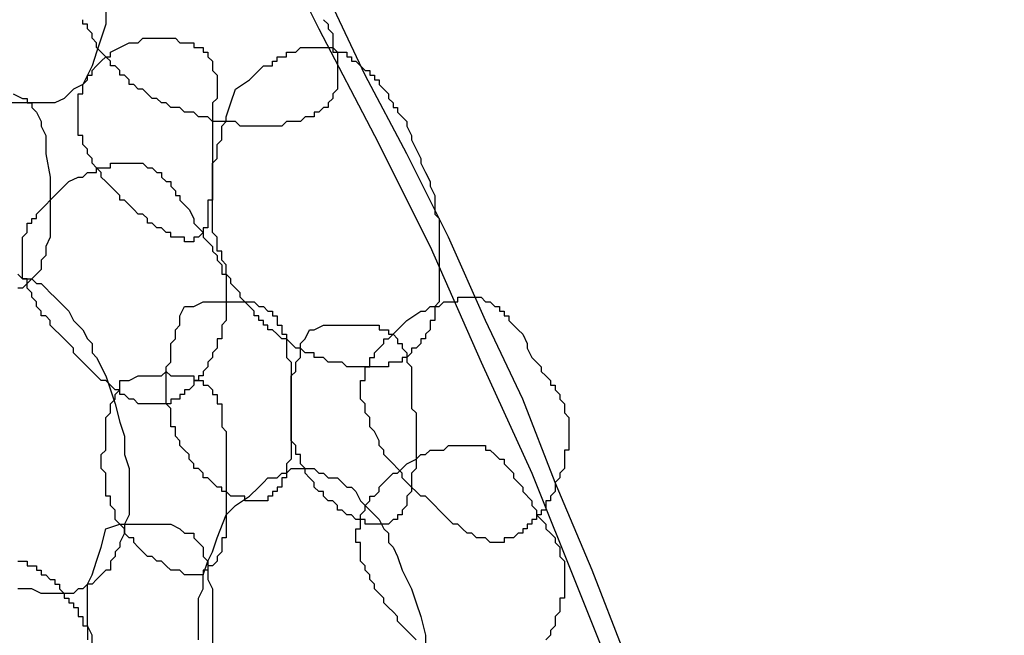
# Model space of a CAD drawing. Header units: millimetres. Extents: x 14 to 424, y 0 to 287.
# Tile 99 of 104: x 375 to 383, y 164 to 170. Entities that reach past the tile are written whole.
import ezdxf

# ---------------------------------------------------------------- set-up
doc = ezdxf.new("R2010")
doc.units = ezdxf.units.MM
doc.layers.add('PDF _0', color=7, linetype='Continuous')

msp = doc.modelspace()

# ---------------------------------------------------------------- linework, layer by layer
at = {"layer": 'PDF _0', "lineweight": 25}
for points in [[(376.7517, 170.6578), (377.2502, 169.6608), (377.7487, 168.7053), (378.2472, 167.7083), (378.7042, 166.6697), (379.1611, 165.6727), (379.5766, 164.6341), (379.992, 163.5955), (380.3659, 162.557), (380.7398, 161.5184), (381.1136, 160.4383), (381.446, 159.3582), (381.7368, 158.2781), (382.0276, 157.2395), (382.3184, 156.1178), (382.5676, 155.0377), (382.8169, 153.9576), (383.0246, 152.8775), (383.2323, 151.7974), (383.3985, 150.6757)], [(382.2768, 157.0733), (382.0691, 157.8626), (381.8614, 158.652), (381.6122, 159.4413), (381.3629, 160.2306), (381.1136, 160.9784), (380.8644, 161.7677), (380.5736, 162.5154), (380.2828, 163.3047), (379.992, 164.0525), (379.7012, 164.8003), (379.3688, 165.5896), (379.0781, 166.3374), (378.7457, 167.0436), (378.4134, 167.7914), (378.0395, 168.5391), (377.6656, 169.2454), (377.3333, 169.9516)], [(375.3392, 169.827), (375.3392, 169.7023), (375.2977, 169.5777), (375.2561, 169.4531), (375.2146, 169.3285), (375.173, 169.2454), (375.1315, 169.1623), (375.0484, 169.1207), (374.9653, 169.0377), (374.8822, 168.9961), (374.7576, 168.9961), (374.6745, 168.9961), (374.5499, 168.9961), (374.4253, 168.9961), (374.3006, 169.0377), (374.176, 169.0792), (374.0514, 169.1623), (373.9683, 169.2038), (373.8437, 169.2869), (373.7606, 169.37), (373.6775, 169.4531), (373.5944, 169.5777), (373.5113, 169.6608), (373.4698, 169.7439)], [(377.2917, 169.7439), (377.3333, 169.7023), (377.3333, 169.6608), (377.3748, 169.6193), (377.3748, 169.5777), (377.3748, 169.5362), (377.3748, 169.4946), (377.4163, 169.4531), (377.4163, 169.4115), (377.4163, 169.37), (377.4163, 169.3285), (377.4163, 169.2869), (377.4163, 169.2454), (377.4163, 169.2038), (377.4163, 169.1623), (377.4163, 169.1207), (377.3748, 169.0792), (377.3748, 169.0377), (377.3333, 168.9961), (377.3333, 168.9546), (377.2917, 168.9546), (377.2502, 168.913), (377.2086, 168.913), (377.2086, 168.8715), (377.1671, 168.8715), (377.1255, 168.8715), (377.084, 168.8299), (377.0425, 168.8299), (377.0009, 168.8299), (376.9594, 168.8299), (376.9178, 168.7884), (376.8763, 168.7884), (376.8347, 168.7884), (376.7932, 168.7884), (376.7517, 168.7884), (376.7101, 168.7884), (376.6686, 168.7884), (376.627, 168.7884), (376.5855, 168.7884), (376.5439, 168.7884), (376.5024, 168.8299), (376.4609, 168.8299), (376.4193, 168.8299), (376.3778, 168.8299), (376.3362, 168.8299), (376.2947, 168.8299), (376.2531, 168.8715), (376.2116, 168.8715), (376.1701, 168.8715), (376.1285, 168.913), (376.087, 168.913), (376.0454, 168.913), (376.0039, 168.9546), (375.9623, 168.9546), (375.9208, 168.9546), (375.8793, 168.9961), (375.8377, 168.9961), (375.7962, 169.0377), (375.7546, 169.0377), (375.7131, 169.0792), (375.6715, 169.1207), (375.63, 169.1207), (375.5885, 169.1623), (375.5469, 169.1623), (375.5469, 169.2038), (375.5054, 169.2454), (375.4638, 169.2454), (375.4638, 169.2869), (375.4223, 169.3285), (375.3807, 169.3285), (375.3807, 169.37), (375.3392, 169.4115), (375.2977, 169.4531), (375.2561, 169.4946), (375.2561, 169.5362), (375.2146, 169.5777), (375.2146, 169.6193), (375.173, 169.6608), (375.173, 169.7023), (375.1315, 169.7023), (375.1315, 169.7439)], [(374.5083, 169.0792), (374.5914, 169.0377), (374.633, 169.0377), (374.633, 168.9961), (374.6745, 168.9961), (374.6745, 168.9546), (374.7161, 168.913), (374.7576, 168.8299), (374.7576, 168.7884), (374.7991, 168.7053), (374.7991, 168.6222), (374.7991, 168.5391), (374.8407, 168.3314), (374.8407, 168.1653), (374.8407, 167.9575), (374.8407, 167.8745), (374.8407, 167.7914), (374.7991, 167.7083), (374.7991, 167.6252), (374.7576, 167.5837), (374.7576, 167.5006), (374.7161, 167.459), (374.6745, 167.4175), (374.633, 167.3759), (374.5914, 167.3344), (374.5499, 167.3344)], [(374.5499, 167.459), (374.5914, 167.4175), (374.6745, 167.4175), (374.7161, 167.3759), (374.7576, 167.3759), (374.7991, 167.3344), (374.8407, 167.2929), (374.8822, 167.2513), (374.9238, 167.2098), (374.9653, 167.1682), (375.0069, 167.1267), (375.0484, 167.0436), (375.0899, 167.0021), (375.1315, 166.9605), (375.173, 166.8774), (375.2146, 166.8359), (375.2146, 166.7528), (375.2561, 166.7113), (375.3392, 166.5451), (375.3807, 166.4205), (375.4223, 166.2958), (375.4638, 166.1297), (375.5054, 166.005), (375.5054, 165.8389), (375.5469, 165.7142), (375.5469, 165.6311), (375.5469, 165.5481), (375.5469, 165.5065), (375.5469, 165.4234), (375.5469, 165.3403), (375.5469, 165.2988), (375.5054, 165.2157), (375.5054, 165.1742), (375.5054, 165.1326), (375.4638, 165.0495), (375.4638, 165.008), (375.4223, 164.9665), (375.4223, 164.9249), (375.3807, 164.8834), (375.3807, 164.8003), (375.3392, 164.8003), (375.2977, 164.7587), (375.2561, 164.7172), (375.2146, 164.6757), (375.173, 164.6757), (375.1315, 164.6341), (375.0899, 164.6341), (375.0484, 164.5926), (374.9653, 164.5926), (374.9238, 164.5926), (374.8822, 164.5926), (374.7991, 164.5926), (374.7576, 164.5926), (374.6745, 164.6341), (374.633, 164.6341), (374.5499, 164.6341)], [(378.1226, 164.1771), (378.081, 164.2187), (378.0395, 164.2602), (377.9979, 164.3018), (377.9564, 164.3433), (377.9564, 164.3849), (377.9149, 164.4264), (377.8733, 164.4679), (377.8318, 164.5095), (377.8318, 164.551), (377.7902, 164.5926), (377.7487, 164.6341), (377.7487, 164.6757), (377.7071, 164.7172), (377.7071, 164.7587), (377.6656, 164.8003), (377.6656, 164.8418), (377.6241, 164.8834), (377.6241, 164.9249), (377.6241, 164.9665), (377.6241, 165.008), (377.6241, 165.0495), (377.5825, 165.0495), (377.5825, 165.0911), (377.5825, 165.1326), (377.5825, 165.1742), (377.6241, 165.1742), (377.6241, 165.2157), (377.6241, 165.2573), (377.6241, 165.2988), (377.6656, 165.3403), (377.6656, 165.3819), (377.7071, 165.4234), (377.7071, 165.465), (377.7487, 165.465), (377.7902, 165.5065), (377.7902, 165.5481), (377.8318, 165.5896), (377.8733, 165.6311), (377.9149, 165.6727), (377.9564, 165.6727), (378.0395, 165.7558), (378.1226, 165.7973), (378.1641, 165.8389), (378.2057, 165.8389), (378.2472, 165.8804), (378.2887, 165.8804), (378.3718, 165.8804), (378.4134, 165.9219), (378.4549, 165.9219), (378.4965, 165.9219), (378.538, 165.9219), (378.5795, 165.9219), (378.6211, 165.9219), (378.6626, 165.9219), (378.7042, 165.9219), (378.7457, 165.9219), (378.7457, 165.8804), (378.7873, 165.8804), (378.8288, 165.8389), (378.8703, 165.7973), (378.9119, 165.7973), (378.9119, 165.7558), (378.9534, 165.7142), (378.995, 165.6727), (378.995, 165.6311), (379.0365, 165.5896), (379.0781, 165.5481), (379.0781, 165.5065), (379.1611, 165.4234), (379.1611, 165.3819), (379.2027, 165.3403), (379.2027, 165.2988), (379.2442, 165.2573), (379.2858, 165.2157), (379.2858, 165.1742), (379.3273, 165.1326), (379.3688, 165.0911), (379.3688, 165.0495), (379.4104, 165.008), (379.4104, 164.9665), (379.4104, 164.9249), (379.4519, 164.8834), (379.4519, 164.8418), (379.4519, 164.8003), (379.4519, 164.7587), (379.4519, 164.7172), (379.4519, 164.6757), (379.4519, 164.6341), (379.4519, 164.5926), (379.4519, 164.551), (379.4104, 164.551), (379.4104, 164.4679), (379.4104, 164.4264), (379.3688, 164.3849), (379.3688, 164.3018), (379.3273, 164.2602), (379.3273, 164.2187), (379.2858, 164.1771)], [(376.1701, 164.1771), (376.1701, 164.2602), (376.1701, 164.3018), (376.1701, 164.3433), (376.1701, 164.4264), (376.1701, 164.551), (376.2116, 164.6341), (376.2116, 164.7587), (376.2531, 164.8834), (376.2947, 164.9665), (376.3362, 165.0911), (376.4193, 165.2988), (376.5024, 165.3819), (376.627, 165.465), (376.7101, 165.5481), (376.7517, 165.5896), (376.7932, 165.6311), (376.8763, 165.6311), (376.9178, 165.6727), (376.9594, 165.6727), (377.0009, 165.7142), (377.0425, 165.7142), (377.1255, 165.7142), (377.1671, 165.7142), (377.2086, 165.7142), (377.2502, 165.6727), (377.2917, 165.6727), (377.3333, 165.6311), (377.4163, 165.6311), (377.4579, 165.5896), (377.4994, 165.5481), (377.541, 165.5481), (377.5825, 165.5065), (377.6241, 165.4234), (377.6656, 165.3819), (377.7071, 165.3403), (377.7487, 165.2988), (377.7902, 165.2573), (377.8318, 165.1742), (377.8733, 165.1326), (377.8733, 165.0495), (377.9149, 165.008), (377.9564, 164.9249), (377.9979, 164.8003), (378.081, 164.6341), (378.1226, 164.5095), (378.1641, 164.3849), (378.2057, 164.2187), (378.2057, 164.0941)], [(375.2146, 164.1356), (375.2146, 164.2187), (375.173, 164.3018), (375.173, 164.3849), (375.173, 164.4264), (375.173, 164.5095), (375.173, 164.5926), (375.173, 164.6757), (375.2146, 164.7587), (375.2561, 164.8834), (375.2977, 165.008), (375.3392, 165.1742), (375.4638, 165.2157), (375.63, 165.2157), (375.7131, 165.2157), (375.7546, 165.2157), (375.8377, 165.2157), (375.9208, 165.2157), (376.0039, 165.1742), (376.0454, 165.1326), (376.087, 165.1326), (376.1285, 165.1326), (376.1285, 165.0911), (376.1701, 165.0495), (376.2116, 165.008), (376.2116, 164.9249), (376.2531, 164.8834), (376.2531, 164.8003), (376.2531, 164.7172), (376.2947, 164.6341), (376.2947, 164.4264), (376.2947, 164.2602), (376.2947, 164.0525)], [(374.5499, 164.8834), (374.5914, 164.8834), (374.633, 164.8834), (374.633, 164.8418), (374.6745, 164.8418), (374.7161, 164.8418), (374.7161, 164.8003), (374.7576, 164.8003), (374.7576, 164.7587), (374.7991, 164.7587), (374.8407, 164.7172), (374.8822, 164.7172), (374.8822, 164.6757), (374.9238, 164.6757), (374.9238, 164.6341), (374.9653, 164.5926), (374.9653, 164.551), (375.0069, 164.551), (375.0069, 164.5095), (375.0484, 164.5095), (375.0484, 164.4679), (375.0899, 164.4679), (375.0899, 164.4264), (375.0899, 164.3849), (375.1315, 164.3849), (375.1315, 164.3433), (375.1315, 164.3018), (375.173, 164.3018), (375.173, 164.2602), (375.173, 164.2187), (375.173, 164.1771)]]:
    msp.add_lwpolyline(points, dxfattribs=at)
for points in [[(375.4638, 169.4946), (375.5469, 169.5362), (375.5885, 169.5362), (375.63, 169.5362), (375.6715, 169.5777), (375.7131, 169.5777), (375.7546, 169.5777), (375.7962, 169.5777), (375.8377, 169.5777), (375.8793, 169.5777), (375.9208, 169.5777), (375.9623, 169.5777), (376.0039, 169.5362), (376.0454, 169.5362), (376.087, 169.5362), (376.1285, 169.5362), (376.1285, 169.4946), (376.1701, 169.4946), (376.2116, 169.4946), (376.2116, 169.4531), (376.2531, 169.4531), (376.2531, 169.4115), (376.2947, 169.37), (376.2947, 169.3285), (376.2947, 169.2869), (376.3362, 169.2454), (376.3362, 169.2038), (376.3362, 169.1623), (376.3362, 169.1207), (376.3362, 169.0792), (376.3362, 169.0377), (376.2947, 168.9961), (376.2947, 168.9546), (376.2947, 168.913), (376.2947, 168.8299), (376.2947, 168.7884), (376.2947, 168.7469), (376.2947, 168.7053), (376.2947, 168.6638), (376.2947, 168.6222), (376.2947, 168.5391), (376.2947, 168.4561), (376.2947, 168.4145), (376.2947, 168.373), (376.2947, 168.3314), (376.2947, 168.2483), (376.2947, 168.2068), (376.2947, 168.1653), (376.2947, 168.1237), (376.2531, 168.1237), (376.2531, 168.0822), (376.2531, 168.0406), (376.2531, 167.9991), (376.2531, 167.9575), (376.2531, 167.916), (376.2531, 167.8745), (376.2116, 167.8745), (376.2116, 167.8329), (376.1701, 167.7914), (376.1285, 167.7914), (376.1285, 167.7498), (376.087, 167.7498), (376.0454, 167.7498), (376.0454, 167.7914), (376.0039, 167.7914), (375.9623, 167.7914), (375.9208, 167.7914), (375.9208, 167.8329), (375.8793, 167.8329), (375.8377, 167.8745), (375.7962, 167.8745), (375.7546, 167.916), (375.7131, 167.916), (375.7131, 167.9575), (375.6715, 167.9991), (375.63, 167.9991), (375.5885, 168.0406), (375.5469, 168.0822), (375.5054, 168.1237), (375.4638, 168.1237), (375.4638, 168.1653), (375.4223, 168.2068), (375.3807, 168.2483), (375.3392, 168.2899), (375.2977, 168.3314), (375.2977, 168.373), (375.2561, 168.4145), (375.2146, 168.4561), (375.2146, 168.4976), (375.173, 168.5391), (375.173, 168.5807), (375.1315, 168.6222), (375.1315, 168.6638), (375.1315, 168.7053), (375.0899, 168.7053), (375.0899, 168.7469), (375.0899, 168.7884), (375.0899, 168.8299), (375.0899, 168.8715), (375.0899, 168.913), (375.0899, 168.9546), (375.0899, 168.9961), (375.0899, 169.0377), (375.0899, 169.0792), (375.1315, 169.0792), (375.1315, 169.1207), (375.1315, 169.1623), (375.173, 169.2038), (375.173, 169.2454), (375.2146, 169.2454), (375.2146, 169.2869), (375.2561, 169.3285), (375.2977, 169.37), (375.3392, 169.4115), (375.3807, 169.4115), (375.3807, 169.4531)], [(376.5024, 169.1207), (376.627, 169.2038), (376.6686, 169.2454), (376.7101, 169.2869), (376.7517, 169.3285), (376.7932, 169.3285), (376.8347, 169.3285), (376.8347, 169.37), (376.8763, 169.37), (376.8763, 169.4115), (376.9178, 169.4115), (376.9594, 169.4115), (376.9594, 169.4531), (377.0009, 169.4531), (377.0425, 169.4531), (377.084, 169.4946), (377.1255, 169.4946), (377.1671, 169.4946), (377.2086, 169.4946), (377.2502, 169.4946), (377.2917, 169.4946), (377.3333, 169.4946), (377.3748, 169.4946), (377.3748, 169.4531), (377.4163, 169.4531), (377.4579, 169.4531), (377.4994, 169.4531), (377.4994, 169.4115), (377.541, 169.4115), (377.541, 169.37), (377.5825, 169.37), (377.6241, 169.3285), (377.6656, 169.2869), (377.7071, 169.2869), (377.7071, 169.2454), (377.7487, 169.2454), (377.7487, 169.2038), (377.7902, 169.2038), (377.7902, 169.1623), (377.8318, 169.1207), (377.8733, 169.0792), (377.8733, 169.0377), (377.9149, 168.9961), (377.9149, 168.9546), (377.9564, 168.9546), (377.9564, 168.913), (377.9979, 168.8715), (378.0395, 168.8299), (378.0395, 168.7884), (378.081, 168.7053), (378.081, 168.6638), (378.1226, 168.5807), (378.1641, 168.4976), (378.1641, 168.4561), (378.2057, 168.373), (378.2472, 168.2899), (378.2472, 168.2483), (378.2887, 168.1653), (378.2887, 168.0822), (378.2887, 167.9991), (378.3303, 167.9575), (378.3303, 167.8745), (378.3303, 167.7914), (378.3303, 167.7498), (378.3303, 167.7083), (378.3303, 167.6667), (378.3303, 167.6252), (378.3303, 167.5837), (378.3303, 167.5421), (378.3303, 167.5006), (378.3303, 167.459), (378.3303, 167.4175), (378.3303, 167.3759), (378.3303, 167.3344), (378.3303, 167.2929), (378.3303, 167.2513), (378.3303, 167.2098), (378.2887, 167.1682), (378.2887, 167.1267), (378.2887, 167.0851), (378.2887, 167.0436), (378.2472, 167.0436), (378.2472, 167.0021), (378.2472, 166.9605), (378.2057, 166.919), (378.2057, 166.8774), (378.1641, 166.8774), (378.1641, 166.8359), (378.1226, 166.7943), (378.081, 166.7943), (378.081, 166.7528), (378.0395, 166.7113), (377.9979, 166.7113), (377.9979, 166.6697), (377.9564, 166.6697), (377.9149, 166.6697), (377.8733, 166.6697), (377.8733, 166.6282), (377.8318, 166.6282), (377.7902, 166.6282), (377.7487, 166.6282), (377.7071, 166.6282), (377.6656, 166.6282), (377.6241, 166.6282), (377.5825, 166.6282), (377.541, 166.6282), (377.4994, 166.6282), (377.4579, 166.6697), (377.4163, 166.6697), (377.3748, 166.6697), (377.3333, 166.6697), (377.2917, 166.7113), (377.2502, 166.7113), (377.2086, 166.7113), (377.2086, 166.7528), (377.1671, 166.7528), (377.1255, 166.7528), (377.084, 166.7943), (377.0425, 166.7943), (377.0009, 166.8359), (376.9594, 166.8774), (376.9178, 166.8774), (376.8763, 166.919), (376.8347, 166.9605), (376.7932, 166.9605), (376.7932, 167.0021), (376.7517, 167.0021), (376.7517, 167.0436), (376.7101, 167.0436), (376.7101, 167.0851), (376.6686, 167.0851), (376.6686, 167.1267), (376.627, 167.1682), (376.5855, 167.2098), (376.5439, 167.2513), (376.5439, 167.2929), (376.5024, 167.3344), (376.4609, 167.3759), (376.4609, 167.4175), (376.4193, 167.459), (376.4193, 167.5006), (376.4193, 167.5421), (376.3778, 167.5837), (376.3778, 167.6252), (376.3778, 167.6667), (376.3362, 167.6667), (376.3362, 167.7083), (376.3362, 167.7498), (376.3362, 167.7914), (376.2947, 167.8329), (376.2947, 167.8745), (376.2947, 167.916), (376.2947, 167.9575), (376.2947, 167.9991), (376.2947, 168.0406), (376.2947, 168.0822), (376.2947, 168.1237), (376.2947, 168.1653), (376.2947, 168.2068), (376.2947, 168.2483), (376.2947, 168.3314), (376.2947, 168.373), (376.2947, 168.4561), (376.3362, 168.4976), (376.3362, 168.5391), (376.3362, 168.6222), (376.3778, 168.6638), (376.3778, 168.7053), (376.3778, 168.7884), (376.4193, 168.8299), (376.4193, 168.8715), (376.4609, 168.9961)], [(375.0069, 168.2899), (375.0899, 168.3314), (375.1315, 168.3314), (375.173, 168.373), (375.2561, 168.373), (375.2561, 168.4145), (375.2977, 168.4145), (375.3392, 168.4145), (375.3807, 168.4145), (375.3807, 168.4561), (375.4223, 168.4561), (375.4638, 168.4561), (375.5054, 168.4561), (375.5469, 168.4561), (375.5885, 168.4561), (375.63, 168.4561), (375.6715, 168.4561), (375.7131, 168.4145), (375.7546, 168.4145), (375.7962, 168.373), (375.8377, 168.373), (375.8377, 168.3314), (375.8793, 168.2899), (375.9208, 168.2899), (375.9208, 168.2483), (375.9623, 168.2068), (375.9623, 168.1653), (376.0039, 168.1653), (376.0039, 168.1237), (376.0454, 168.0822), (376.087, 168.0406), (376.1285, 167.9575), (376.1285, 167.916), (376.1701, 167.8745), (376.2116, 167.8329), (376.2116, 167.7914), (376.2531, 167.7498), (376.2947, 167.7083), (376.2947, 167.6667), (376.3362, 167.6252), (376.3362, 167.5837), (376.3778, 167.5421), (376.3778, 167.5006), (376.3778, 167.459), (376.4193, 167.459), (376.4193, 167.4175), (376.4193, 167.3759), (376.4193, 167.3344), (376.4193, 167.2929), (376.4193, 167.2513), (376.4193, 167.2098), (376.4193, 167.1682), (376.4193, 167.1267), (376.4193, 167.0851), (376.4193, 167.0436), (376.3778, 167.0021), (376.3778, 166.9605), (376.3778, 166.919), (376.3778, 166.8774), (376.3362, 166.8774), (376.3362, 166.8359), (376.3362, 166.7943), (376.2947, 166.7528), (376.2947, 166.7113), (376.2531, 166.6697), (376.2531, 166.6282), (376.2116, 166.5866), (376.2116, 166.5451), (376.1701, 166.5451), (376.1701, 166.5035), (376.1285, 166.5035), (376.1285, 166.462), (376.087, 166.4205), (376.0454, 166.4205), (376.0454, 166.3789), (376.0039, 166.3789), (376.0039, 166.3374), (375.9623, 166.3374), (375.9208, 166.3374), (375.9208, 166.2958), (375.8793, 166.2958), (375.8377, 166.2958), (375.7962, 166.2958), (375.7546, 166.2958), (375.7131, 166.2958), (375.6715, 166.2958), (375.63, 166.2958), (375.5885, 166.3374), (375.5469, 166.3374), (375.5054, 166.3789), (375.4638, 166.3789), (375.4638, 166.4205), (375.4223, 166.4205), (375.3807, 166.462), (375.3392, 166.5035), (375.2977, 166.5035), (375.2561, 166.5451), (375.2146, 166.5866), (375.173, 166.6282), (375.1315, 166.6697), (375.0899, 166.7113), (375.0484, 166.7528), (375.0484, 166.7943), (375.0069, 166.8359), (374.9653, 166.8774), (374.9238, 166.919), (374.8822, 166.9605), (374.8407, 167.0021), (374.8407, 167.0436), (374.7991, 167.0851), (374.7576, 167.0851), (374.7576, 167.1267), (374.7161, 167.1682), (374.7161, 167.2098), (374.6745, 167.2513), (374.6745, 167.2929), (374.633, 167.3344), (374.633, 167.3759), (374.633, 167.4175), (374.5914, 167.4175), (374.5914, 167.459), (374.5914, 167.5006), (374.5914, 167.5421), (374.5914, 167.5837), (374.5914, 167.6252), (374.5914, 167.6667), (374.5914, 167.7083), (374.5914, 167.7498), (374.5914, 167.7914), (374.633, 167.8329), (374.633, 167.8745), (374.633, 167.916), (374.6745, 167.916), (374.6745, 167.9575), (374.7161, 167.9575), (374.7161, 167.9991), (374.7576, 168.0406), (374.7991, 168.0822), (374.8407, 168.1237), (374.8822, 168.1653), (374.9238, 168.2068)], [(376.0454, 167.1682), (376.1285, 167.1682), (376.2116, 167.2098), (376.2531, 167.2098), (376.2947, 167.2098), (376.3362, 167.2098), (376.3778, 167.2098), (376.4193, 167.2098), (376.4609, 167.2098), (376.5024, 167.2098), (376.5439, 167.2098), (376.5855, 167.2098), (376.627, 167.2098), (376.6686, 167.2098), (376.7101, 167.1682), (376.7517, 167.1682), (376.7932, 167.1267), (376.8347, 167.1267), (376.8347, 167.0851), (376.8763, 167.0851), (376.8763, 167.0436), (376.8763, 167.0021), (376.9178, 167.0021), (376.9178, 166.9605), (376.9178, 166.919), (376.9594, 166.919), (376.9594, 166.8774), (376.9594, 166.8359), (376.9594, 166.7943), (376.9594, 166.7528), (376.9594, 166.7113), (377.0009, 166.6697), (377.0009, 166.6282), (377.0009, 166.5866), (377.0009, 166.5451), (377.0009, 166.5035), (377.0009, 166.4205), (377.0009, 166.3374), (377.0009, 166.2543), (377.0009, 166.2127), (377.0009, 166.1712), (377.0009, 166.1297), (377.0009, 166.0466), (377.0009, 166.005), (377.0009, 165.9635), (377.0009, 165.9219), (377.0009, 165.8804), (377.0009, 165.8389), (377.0009, 165.7973), (376.9594, 165.7558), (376.9594, 165.7142), (376.9594, 165.6727), (376.9594, 165.6311), (376.9178, 165.6311), (376.9178, 165.5896), (376.9178, 165.5481), (376.8763, 165.5481), (376.8763, 165.5065), (376.8347, 165.5065), (376.8347, 165.465), (376.7932, 165.465), (376.7932, 165.4234), (376.7517, 165.4234), (376.7101, 165.4234), (376.6686, 165.4234), (376.627, 165.4234), (376.5855, 165.4234), (376.5855, 165.465), (376.5439, 165.465), (376.5024, 165.465), (376.4609, 165.465), (376.4193, 165.5065), (376.3778, 165.5065), (376.3778, 165.5481), (376.3362, 165.5481), (376.2947, 165.5896), (376.2531, 165.6311), (376.2116, 165.6311), (376.2116, 165.6727), (376.1701, 165.7142), (376.1285, 165.7142), (376.1285, 165.7558), (376.087, 165.7973), (376.087, 165.8389), (376.0454, 165.8804), (376.0039, 165.9219), (376.0039, 165.9635), (375.9623, 166.005), (375.9623, 166.0466), (375.9623, 166.0881), (375.9208, 166.0881), (375.9208, 166.1297), (375.9208, 166.1712), (375.9208, 166.2127), (375.9208, 166.2543), (375.8793, 166.2958), (375.8793, 166.3374), (375.8793, 166.3789), (375.8793, 166.4205), (375.8793, 166.462), (375.8793, 166.5035), (375.8793, 166.5451), (375.8793, 166.5866), (375.8793, 166.6282), (375.9208, 166.6697), (375.9208, 166.7113), (375.9208, 166.7528), (375.9208, 166.7943), (375.9208, 166.8359), (375.9623, 166.8774), (375.9623, 166.919), (375.9623, 166.9605), (376.0039, 167.0021), (376.0039, 167.0436), (376.0039, 167.0851)], [(378.0395, 167.0436), (378.1641, 167.1267), (378.2057, 167.1267), (378.2472, 167.1682), (378.2887, 167.1682), (378.3303, 167.1682), (378.3718, 167.2098), (378.4549, 167.2098), (378.4965, 167.2098), (378.4965, 167.2513), (378.538, 167.2513), (378.5795, 167.2513), (378.6211, 167.2513), (378.6626, 167.2513), (378.7042, 167.2513), (378.7457, 167.2098), (378.7873, 167.2098), (378.8288, 167.1682), (378.8703, 167.1682), (378.8703, 167.1267), (378.9119, 167.1267), (378.9119, 167.0851), (378.9534, 167.0851), (378.9534, 167.0436), (378.995, 167.0021), (379.0365, 166.9605), (379.0781, 166.919), (379.1196, 166.8359), (379.1196, 166.7943), (379.1611, 166.7113), (379.2027, 166.6697), (379.2442, 166.6282), (379.2442, 166.5866), (379.2858, 166.5451), (379.3273, 166.5035), (379.3273, 166.462), (379.3688, 166.462), (379.3688, 166.4205), (379.4104, 166.3789), (379.4104, 166.3374), (379.4519, 166.2958), (379.4519, 166.2543), (379.4519, 166.2127), (379.4935, 166.1712), (379.4935, 166.1297), (379.4935, 166.0881), (379.4935, 166.0466), (379.4935, 166.005), (379.4935, 165.9635), (379.4935, 165.9219), (379.4935, 165.8804), (379.4519, 165.8804), (379.4519, 165.8389), (379.4519, 165.7973), (379.4519, 165.7142), (379.4104, 165.6727), (379.4104, 165.6311), (379.3688, 165.5896), (379.3688, 165.5065), (379.3273, 165.465), (379.3273, 165.4234), (379.2858, 165.4234), (379.2858, 165.3819), (379.2858, 165.3403), (379.2442, 165.3403), (379.2442, 165.2988), (379.2027, 165.2988), (379.2027, 165.2573), (379.1611, 165.2573), (379.1611, 165.2157), (379.1196, 165.2157), (379.1196, 165.1742), (379.0781, 165.1742), (379.0781, 165.1326), (379.0365, 165.1326), (378.995, 165.0911), (378.9534, 165.0911), (378.9119, 165.0911), (378.9119, 165.0495), (378.8703, 165.0495), (378.8288, 165.0495), (378.7873, 165.0495), (378.7457, 165.0911), (378.7042, 165.0911), (378.6626, 165.0911), (378.6211, 165.1326), (378.5795, 165.1326), (378.538, 165.1742), (378.4965, 165.2157), (378.4549, 165.2157), (378.4134, 165.2573), (378.3718, 165.2988), (378.3303, 165.3403), (378.2887, 165.3819), (378.2472, 165.4234), (378.2057, 165.465), (378.1641, 165.465), (378.1226, 165.5065), (378.081, 165.5481), (378.0395, 165.5896), (377.9979, 165.6311), (377.9979, 165.6727), (377.9564, 165.7142), (377.9149, 165.7558), (377.8733, 165.7973), (377.8318, 165.8389), (377.8318, 165.8804), (377.7902, 165.9219), (377.7902, 165.9635), (377.7487, 166.0466), (377.7071, 166.0881), (377.7071, 166.1297), (377.7071, 166.1712), (377.6656, 166.2127), (377.6656, 166.2543), (377.6656, 166.2958), (377.6241, 166.3374), (377.6241, 166.3789), (377.6241, 166.4205), (377.6241, 166.462), (377.6241, 166.5035), (377.6656, 166.5035), (377.6656, 166.5451), (377.6656, 166.5866), (377.6656, 166.6282), (377.7071, 166.6282), (377.7071, 166.6697), (377.7071, 166.7113), (377.7487, 166.7113), (377.7487, 166.7528), (377.7902, 166.7943), (377.8318, 166.8359), (377.8318, 166.8774), (377.8733, 166.8774), (377.9149, 166.919), (377.9564, 166.9605), (377.9979, 167.0021)], [(377.1671, 166.9605), (377.2086, 166.9605), (377.2917, 167.0021), (377.3333, 167.0021), (377.3748, 167.0021), (377.4163, 167.0021), (377.4579, 167.0021), (377.4994, 167.0021), (377.541, 167.0021), (377.5825, 167.0021), (377.6241, 167.0021), (377.6656, 167.0021), (377.7071, 167.0021), (377.7487, 167.0021), (377.7902, 167.0021), (377.7902, 166.9605), (377.8318, 166.9605), (377.8733, 166.9605), (377.8733, 166.919), (377.9149, 166.919), (377.9564, 166.8774), (377.9564, 166.8359), (377.9979, 166.8359), (377.9979, 166.7943), (378.0395, 166.7528), (378.0395, 166.7113), (378.0395, 166.6697), (378.081, 166.6282), (378.081, 166.5866), (378.081, 166.5451), (378.081, 166.5035), (378.081, 166.462), (378.081, 166.4205), (378.081, 166.3789), (378.081, 166.3374), (378.081, 166.2543), (378.1226, 166.2127), (378.1226, 166.1297), (378.1226, 166.0881), (378.1226, 166.0466), (378.1226, 166.005), (378.1226, 165.9635), (378.1226, 165.8804), (378.1226, 165.8389), (378.1226, 165.7973), (378.1226, 165.7558), (378.1226, 165.7142), (378.081, 165.6727), (378.081, 165.6311), (378.081, 165.5896), (378.081, 165.5481), (378.081, 165.5065), (378.0395, 165.465), (378.0395, 165.4234), (378.0395, 165.3819), (377.9979, 165.3403), (377.9979, 165.2988), (377.9564, 165.2988), (377.9564, 165.2573), (377.9149, 165.2573), (377.8733, 165.2157), (377.8318, 165.2157), (377.7902, 165.2157), (377.7487, 165.2157), (377.7071, 165.2157), (377.6656, 165.2157), (377.6656, 165.2573), (377.6241, 165.2573), (377.5825, 165.2573), (377.541, 165.2988), (377.4994, 165.2988), (377.4579, 165.3403), (377.4163, 165.3403), (377.4163, 165.3819), (377.3748, 165.4234), (377.3333, 165.4234), (377.2917, 165.465), (377.2917, 165.5065), (377.2502, 165.5065), (377.2086, 165.5481), (377.2086, 165.5896), (377.1671, 165.6311), (377.1255, 165.6727), (377.1255, 165.7142), (377.084, 165.7558), (377.084, 165.7973), (377.084, 165.8389), (377.0425, 165.8389), (377.0425, 165.8804), (377.0425, 165.9219), (377.0009, 165.9635), (377.0009, 166.005), (377.0009, 166.0466), (377.0009, 166.0881), (377.0009, 166.1297), (377.0009, 166.1712), (377.0009, 166.2127), (377.0009, 166.2543), (377.0009, 166.2958), (377.0009, 166.3374), (377.0009, 166.3789), (377.0009, 166.4205), (377.0009, 166.462), (377.0009, 166.5035), (377.0009, 166.5451), (377.0425, 166.5866), (377.0425, 166.6282), (377.0425, 166.6697), (377.084, 166.7113), (377.084, 166.7528), (377.084, 166.7943), (377.084, 166.8359), (377.1255, 166.8774)], [(375.4638, 166.5035), (375.5469, 166.5035), (375.63, 166.5451), (375.6715, 166.5451), (375.7131, 166.5451), (375.7546, 166.5451), (375.7962, 166.5451), (375.8377, 166.5451), (375.8793, 166.5866), (375.9208, 166.5451), (375.9623, 166.5451), (376.0039, 166.5451), (376.0454, 166.5451), (376.087, 166.5451), (376.1285, 166.5451), (376.1285, 166.5035), (376.1701, 166.5035), (376.2116, 166.5035), (376.2116, 166.462), (376.2531, 166.462), (376.2947, 166.4205), (376.2947, 166.3789), (376.3362, 166.3789), (376.3362, 166.3374), (376.3362, 166.2958), (376.3778, 166.2958), (376.3778, 166.2543), (376.3778, 166.2127), (376.3778, 166.1712), (376.3778, 166.1297), (376.3778, 166.0881), (376.4193, 166.0466), (376.4193, 166.005), (376.4193, 165.9635), (376.4193, 165.9219), (376.4193, 165.8804), (376.4193, 165.8389), (376.4193, 165.7973), (376.4193, 165.6727), (376.4193, 165.5896), (376.4193, 165.5481), (376.4193, 165.5065), (376.4193, 165.465), (376.4193, 165.4234), (376.4193, 165.3403), (376.4193, 165.2988), (376.4193, 165.2573), (376.4193, 165.2157), (376.4193, 165.1742), (376.4193, 165.1326), (376.4193, 165.0911), (376.3778, 165.0911), (376.3778, 165.0495), (376.3778, 165.008), (376.3778, 164.9665), (376.3362, 164.9249), (376.3362, 164.8834), (376.2947, 164.8418), (376.2531, 164.8418), (376.2531, 164.8003), (376.2116, 164.8003), (376.2116, 164.7587), (376.1701, 164.7587), (376.1285, 164.7587), (376.087, 164.7587), (376.0454, 164.7587), (376.0039, 164.8003), (375.9623, 164.8003), (375.9208, 164.8003), (375.8793, 164.8418), (375.8377, 164.8834), (375.7962, 164.8834), (375.7546, 164.9249), (375.7131, 164.9249), (375.6715, 164.9665), (375.63, 165.008), (375.5885, 165.0495), (375.5885, 165.0911), (375.5469, 165.0911), (375.5054, 165.1326), (375.5054, 165.1742), (375.4638, 165.2157), (375.4223, 165.2573), (375.4223, 165.2988), (375.4223, 165.3403), (375.3807, 165.3819), (375.3807, 165.4234), (375.3807, 165.465), (375.3392, 165.465), (375.3392, 165.5065), (375.3392, 165.5481), (375.3392, 165.5896), (375.3392, 165.6311), (375.3392, 165.6727), (375.2977, 165.7142), (375.2977, 165.7558), (375.2977, 165.7973), (375.2977, 165.8389), (375.3392, 165.8804), (375.3392, 165.9219), (375.3392, 165.9635), (375.3392, 166.005), (375.3392, 166.0466), (375.3392, 166.0881), (375.3392, 166.1297), (375.3392, 166.1712), (375.3807, 166.2127), (375.3807, 166.2543), (375.3807, 166.2958), (375.4223, 166.3374), (375.4223, 166.3789), (375.4638, 166.4205)]]:
    msp.add_lwpolyline(points, close=True, dxfattribs=at)
for centre, major_axis, ratio, start_param, end_param in [((359.4053, 150.4562), (-6.9109, 25.7582), 0.683521, 3.14442, 6.281037), ((359.2605, 150.4187), (-6.9309, 25.7432), 0.681156, 2.84467, 9.127855)]:
    msp.add_ellipse(centre, major_axis=major_axis, ratio=ratio, start_param=start_param, end_param=end_param, dxfattribs=at)

doc.saveas('drawing.dxf')
